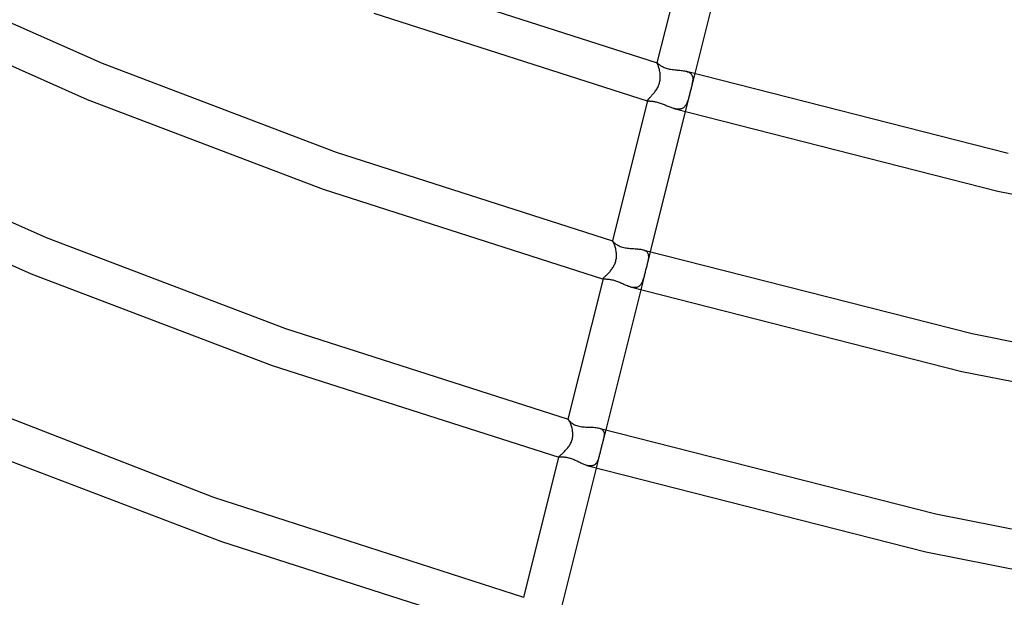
# Model space of a CAD drawing. Header units: millimetres. Extents: x -519 to 519, y -260 to 440.
# Tile 10 of 107: x -260 to -160, y -61 to -2. Entities that reach past the tile are written whole.
import ezdxf

# ---------------------------------------------------------------- set-up
doc = ezdxf.new("R2010")
doc.units = ezdxf.units.MM
doc.layers.add('HIDDEN', color=7, linetype='Continuous')
doc.layers.add('THICK', color=7, linetype='Continuous')

msp = doc.modelspace()

# ---------------------------------------------------------------- linework, layer by layer
at = {"layer": 'HIDDEN'}
for p, q in [((-194.95, -6.75), (-194.96, -6.74)), ((-194.96, -6.74), (-194.96, -6.74)), ((-194.96, -6.74), (-194.95, -6.74)), ((-194.95, -6.74), (-194.95, -6.73)), ((-194.95, -6.73), (-194.95, -6.73)), ((-194.95, -6.73), (-194.95, -6.73)), ((-194.95, -6.73), (-194.95, -6.73)), ((-194.95, -6.77), (-194.95, -6.75)), ((-194.94, -6.79), (-194.95, -6.77)), ((-194.92, -6.83), (-194.94, -6.79)), ((-194.9, -6.88), (-194.92, -6.83)), ((-194.88, -6.93), (-194.9, -6.88)), ((-194.85, -7), (-194.88, -6.93)), ((-194.82, -7.07), (-194.85, -7)), ((-194.8, -7.15), (-194.82, -7.07)), ((-194.77, -7.24), (-194.8, -7.15)), ((-194.74, -7.33), (-194.77, -7.24)), ((-194.71, -7.43), (-194.74, -7.33)), ((-194.69, -7.53), (-194.71, -7.43)), ((-194.67, -7.64), (-194.69, -7.53)), ((-194.65, -7.75), (-194.67, -7.64)), ((-194.64, -7.85), (-194.65, -7.75)), ((-194.63, -7.95), (-194.64, -7.85)), ((-194.62, -8.06), (-194.63, -7.95)), ((-191.11, -7.84), (-192.08, -11.72)), ((-191.94, -7.6), (-191.84, -7.64)), ((-191.84, -7.64), (-191.75, -7.67)), ((-191.75, -7.67), (-191.67, -7.71)), ((-191.67, -7.71), (-191.6, -7.76)), ((-191.6, -7.76), (-191.53, -7.81)), ((-191.53, -7.81), (-191.48, -7.87)), ((-191.48, -7.87), (-191.43, -7.93)), ((-191.43, -7.93), (-191.39, -8)), ((-191.39, -8), (-191.36, -8.07)), ((-194.84, -9.14), (-194.79, -9.04)), ((-194.79, -9.04), (-194.75, -8.93)), ((-194.75, -8.93), (-194.72, -8.82)), ((-194.72, -8.82), (-194.69, -8.71)), ((-194.69, -8.71), (-194.67, -8.61)), ((-194.67, -8.61), (-194.65, -8.5)), ((-194.65, -8.5), (-194.63, -8.39)), ((-194.63, -8.39), (-194.62, -8.28)), ((-194.62, -8.17), (-194.62, -8.06)), ((-194.62, -8.28), (-194.62, -8.17)), ((-191.41, -9.01), (-191.42, -9.09)), ((-191.39, -8.93), (-191.41, -9.01)), ((-191.37, -8.85), (-191.39, -8.93)), ((-191.36, -8.78), (-191.37, -8.85)), ((-191.36, -8.07), (-191.34, -8.15)), ((-191.35, -8.7), (-191.36, -8.78)), ((-191.33, -8.6), (-191.35, -8.7)), ((-191.34, -8.15), (-191.32, -8.23)), ((-191.32, -8.5), (-191.33, -8.6)), ((-191.32, -8.23), (-191.32, -8.32)), ((-191.32, -8.32), (-191.32, -8.41)), ((-191.32, -8.41), (-191.32, -8.5)), ((-195.47, -10.05), (-195.41, -9.98)), ((-195.41, -9.98), (-195.35, -9.91)), ((-195.35, -9.91), (-195.29, -9.84)), ((-195.29, -9.84), (-195.23, -9.77)), ((-195.23, -9.77), (-195.17, -9.69)), ((-195.17, -9.69), (-195.11, -9.6)), ((-195.11, -9.6), (-195.05, -9.52)), ((-195.05, -9.52), (-194.99, -9.43)), ((-194.99, -9.43), (-194.94, -9.34)), ((-194.94, -9.34), (-194.89, -9.24)), ((-194.89, -9.24), (-194.84, -9.14)), ((-191.66, -10.04), (-191.68, -10.13)), ((-191.63, -9.94), (-191.66, -10.04)), ((-191.61, -9.84), (-191.63, -9.94)), ((-191.58, -9.74), (-191.61, -9.84)), ((-191.56, -9.64), (-191.58, -9.74)), ((-191.53, -9.55), (-191.56, -9.64)), ((-191.51, -9.45), (-191.53, -9.55)), ((-191.49, -9.36), (-191.51, -9.45)), ((-191.47, -9.26), (-191.49, -9.36)), ((-191.44, -9.18), (-191.47, -9.26)), ((-191.42, -9.09), (-191.44, -9.18)), ((-195.92, -10.59), (-195.91, -10.57)), ((-195.91, -10.6), (-195.92, -10.59)), ((-195.91, -10.55), (-195.89, -10.52)), ((-195.91, -10.57), (-195.91, -10.55)), ((-195.9, -10.61), (-195.91, -10.6)), ((-195.89, -10.62), (-195.9, -10.61)), ((-195.89, -10.52), (-195.87, -10.49)), ((-195.88, -10.63), (-195.89, -10.62)), ((-195.85, -10.64), (-195.88, -10.63)), ((-195.87, -10.49), (-195.84, -10.46)), ((-195.84, -10.46), (-195.81, -10.42)), ((-195.81, -10.42), (-195.77, -10.38)), ((-195.77, -10.38), (-195.73, -10.33)), ((-195.73, -10.33), (-195.68, -10.28)), ((-195.68, -10.28), (-195.63, -10.23)), ((-195.63, -10.23), (-195.58, -10.17)), ((-195.58, -10.17), (-195.52, -10.11)), ((-195.52, -10.11), (-195.47, -10.05)), ((-191.99, -10.98), (-192.03, -11.05)), ((-191.95, -10.91), (-191.99, -10.98)), ((-191.91, -10.84), (-191.95, -10.91)), ((-191.88, -10.76), (-191.91, -10.84)), ((-191.85, -10.68), (-191.88, -10.76)), ((-191.82, -10.59), (-191.85, -10.68)), ((-191.79, -10.5), (-191.82, -10.59)), ((-191.76, -10.41), (-191.79, -10.5)), ((-191.74, -10.32), (-191.76, -10.41)), ((-191.71, -10.23), (-191.74, -10.32)), ((-191.68, -10.13), (-191.71, -10.23)), ((-193.16, -11.41), (-193.25, -11.39)), ((-193.08, -11.43), (-193.16, -11.41)), ((-192.99, -11.45), (-193.08, -11.43)), ((-192.91, -11.46), (-192.99, -11.45)), ((-192.83, -11.47), (-192.91, -11.46)), ((-192.75, -11.47), (-192.83, -11.47)), ((-192.67, -11.46), (-192.75, -11.47)), ((-192.6, -11.46), (-192.67, -11.46)), ((-192.53, -11.44), (-192.6, -11.46)), ((-192.46, -11.42), (-192.53, -11.44)), ((-192.39, -11.39), (-192.46, -11.42)), ((-192.33, -11.36), (-192.39, -11.39)), ((-192.27, -11.32), (-192.33, -11.36)), ((-192.22, -11.28), (-192.27, -11.32)), ((-192.17, -11.23), (-192.22, -11.28)), ((-192.12, -11.17), (-192.17, -11.23)), ((-192.07, -11.11), (-192.12, -11.17)), ((-192.03, -11.05), (-192.07, -11.11)), ((-199.49, -24.91), (-199.5, -24.91)), ((-199.5, -24.91), (-199.5, -24.91)), ((-199.5, -24.91), (-199.5, -24.91)), ((-199.5, -24.91), (-199.5, -24.91)), ((-199.5, -24.91), (-199.5, -24.91)), ((-199.5, -24.91), (-199.5, -24.91)), ((-199.5, -24.91), (-199.5, -24.91)), ((-199.48, -24.93), (-199.49, -24.91)), ((-199.47, -24.96), (-199.48, -24.93)), ((-199.45, -24.99), (-199.47, -24.96)), ((-199.42, -25.04), (-199.45, -24.99)), ((-199.4, -25.09), (-199.42, -25.04)), ((-199.36, -25.16), (-199.4, -25.09)), ((-199.33, -25.23), (-199.36, -25.16)), ((-199.3, -25.32), (-199.33, -25.23)), ((-199.26, -25.41), (-199.3, -25.32)), ((-199.23, -25.5), (-199.26, -25.41)), ((-199.2, -25.61), (-199.23, -25.5)), ((-199.17, -25.71), (-199.2, -25.61)), ((-199.14, -25.83), (-199.17, -25.71)), ((-199.12, -25.94), (-199.14, -25.83)), ((-199.11, -26.04), (-199.12, -25.94)), ((-199.1, -26.14), (-199.11, -26.04)), ((-196.39, -25.8), (-196.3, -25.83)), ((-196.3, -25.83), (-196.22, -25.87)), ((-196.22, -25.87), (-196.14, -25.91)), ((-196.14, -25.91), (-196.07, -25.95)), ((-196.07, -25.95), (-196.01, -26)), ((-196.01, -26), (-195.96, -26.06)), ((-195.65, -26.02), (-195.96, -27.27)), ((-195.96, -26.06), (-195.92, -26.12)), ((-199.23, -27.16), (-199.19, -27.06)), ((-199.19, -27.06), (-199.16, -26.96)), ((-199.16, -26.96), (-199.14, -26.86)), ((-199.14, -26.86), (-199.12, -26.76)), ((-199.12, -26.76), (-199.1, -26.65)), ((-199.09, -26.24), (-199.1, -26.14)), ((-199.1, -26.65), (-199.09, -26.55)), ((-199.08, -26.34), (-199.09, -26.24)), ((-199.09, -26.55), (-199.08, -26.44)), ((-199.08, -26.44), (-199.08, -26.34)), ((-195.91, -27.07), (-195.93, -27.13)), ((-195.92, -26.12), (-195.89, -26.19)), ((-195.9, -27), (-195.91, -27.07)), ((-195.89, -26.94), (-195.9, -27)), ((-195.89, -26.19), (-195.86, -26.26)), ((-195.87, -26.88), (-195.89, -26.94)), ((-195.86, -26.78), (-195.87, -26.88)), ((-195.86, -26.26), (-195.85, -26.33)), ((-195.84, -26.68), (-195.86, -26.78)), ((-195.85, -26.33), (-195.84, -26.41)), ((-195.84, -26.41), (-195.83, -26.5)), ((-195.83, -26.5), (-195.84, -26.59)), ((-195.84, -26.59), (-195.84, -26.68)), ((-199.87, -28.16), (-199.81, -28.09)), ((-199.81, -28.09), (-199.75, -28.02)), ((-199.75, -28.02), (-199.69, -27.95)), ((-199.69, -27.95), (-199.63, -27.87)), ((-199.63, -27.87), (-199.57, -27.79)), ((-199.57, -27.79), (-199.52, -27.71)), ((-199.52, -27.71), (-199.46, -27.63)), ((-199.46, -27.63), (-199.41, -27.54)), ((-199.41, -27.54), (-199.36, -27.45)), ((-199.36, -27.45), (-199.31, -27.35)), ((-199.31, -27.35), (-199.26, -27.26)), ((-199.26, -27.26), (-199.23, -27.16)), ((-196.15, -28.01), (-196.18, -28.12)), ((-196.12, -27.9), (-196.15, -28.01)), ((-196.1, -27.79), (-196.12, -27.9)), ((-196.07, -27.69), (-196.1, -27.79)), ((-196.04, -27.58), (-196.07, -27.69)), ((-196.01, -27.47), (-196.04, -27.58)), ((-195.99, -27.37), (-196.01, -27.47)), ((-195.96, -27.27), (-195.99, -27.37)), ((-195.95, -27.2), (-195.96, -27.27)), ((-195.93, -27.13), (-195.95, -27.2)), ((-200.46, -28.76), (-200.45, -28.75)), ((-200.46, -28.77), (-200.46, -28.76)), ((-200.46, -28.78), (-200.46, -28.77)), ((-200.45, -28.79), (-200.46, -28.78)), ((-200.45, -28.75), (-200.44, -28.73)), ((-200.44, -28.8), (-200.45, -28.79)), ((-200.45, -28.79), (-200.45, -28.79)), ((-200.44, -28.73), (-200.42, -28.7)), ((-200.42, -28.8), (-200.44, -28.8)), ((-200.42, -28.7), (-200.4, -28.68)), ((-200.4, -28.68), (-200.37, -28.65)), ((-200.37, -28.65), (-200.34, -28.61)), ((-200.34, -28.61), (-200.3, -28.58)), ((-200.3, -28.58), (-200.25, -28.53)), ((-200.25, -28.53), (-200.21, -28.49)), ((-200.21, -28.49), (-200.16, -28.44)), ((-200.16, -28.44), (-200.1, -28.39)), ((-200.1, -28.39), (-200.05, -28.34)), ((-200.05, -28.34), (-199.99, -28.28)), ((-199.99, -28.28), (-199.93, -28.22)), ((-199.93, -28.22), (-199.87, -28.16)), ((-196.23, -28.34), (-196.62, -29.9)), ((-196.45, -29.07), (-196.49, -29.14)), ((-196.42, -28.98), (-196.45, -29.07)), ((-196.39, -28.9), (-196.42, -28.98)), ((-196.36, -28.81), (-196.39, -28.9)), ((-196.33, -28.72), (-196.36, -28.81)), ((-196.31, -28.63), (-196.33, -28.72)), ((-196.28, -28.53), (-196.31, -28.63)), ((-196.25, -28.44), (-196.28, -28.53)), ((-196.23, -28.34), (-196.25, -28.44)), ((-196.2, -28.23), (-196.23, -28.34)), ((-196.18, -28.12), (-196.2, -28.23)), ((-197.59, -29.62), (-197.68, -29.6)), ((-197.5, -29.64), (-197.59, -29.62)), ((-197.41, -29.65), (-197.5, -29.64)), ((-197.33, -29.66), (-197.41, -29.65)), ((-197.25, -29.67), (-197.33, -29.66)), ((-197.17, -29.66), (-197.25, -29.67)), ((-197.09, -29.65), (-197.17, -29.66)), ((-197.02, -29.64), (-197.09, -29.65)), ((-196.95, -29.61), (-197.02, -29.64)), ((-196.89, -29.59), (-196.95, -29.61)), ((-196.82, -29.55), (-196.89, -29.59)), ((-196.77, -29.51), (-196.82, -29.55)), ((-196.71, -29.46), (-196.77, -29.51)), ((-196.66, -29.41), (-196.71, -29.46)), ((-196.61, -29.35), (-196.66, -29.41)), ((-196.57, -29.28), (-196.61, -29.35)), ((-196.53, -29.22), (-196.57, -29.28)), ((-196.49, -29.14), (-196.53, -29.22)), ((-204.03, -43.08), (-204.04, -43.08)), ((-204.04, -43.08), (-204.04, -43.08)), ((-204.04, -43.08), (-204.04, -43.08)), ((-204.04, -43.08), (-204.04, -43.08)), ((-204.04, -43.08), (-204.04, -43.08)), ((-204.03, -43.09), (-204.03, -43.08)), ((-204.03, -43.08), (-204.03, -43.08)), ((-204.01, -43.11), (-204.03, -43.09)), ((-203.99, -43.13), (-204.01, -43.11)), ((-203.96, -43.17), (-203.99, -43.13)), ((-203.93, -43.22), (-203.96, -43.17)), ((-203.9, -43.28), (-203.93, -43.22)), ((-203.86, -43.35), (-203.9, -43.28)), ((-203.83, -43.42), (-203.86, -43.35)), ((-203.79, -43.51), (-203.83, -43.42)), ((-203.75, -43.6), (-203.79, -43.51)), ((-203.71, -43.7), (-203.75, -43.6)), ((-203.68, -43.8), (-203.71, -43.7)), ((-203.64, -43.91), (-203.68, -43.8)), ((-203.61, -44.02), (-203.64, -43.91)), ((-203.59, -44.14), (-203.61, -44.02)), ((-203.57, -44.24), (-203.59, -44.14)), ((-200.85, -44), (-200.76, -44.03)), ((-200.76, -44.03), (-200.68, -44.07)), ((-200.68, -44.07), (-200.6, -44.11)), ((-200.6, -44.11), (-200.54, -44.16)), ((-200.54, -44.16), (-200.48, -44.21)), ((-203.65, -45.27), (-203.61, -45.17)), ((-203.61, -45.17), (-203.59, -45.07)), ((-203.59, -45.07), (-203.57, -44.96)), ((-203.56, -44.34), (-203.57, -44.24)), ((-203.57, -44.96), (-203.55, -44.86)), ((-203.55, -44.44), (-203.56, -44.34)), ((-203.54, -44.54), (-203.55, -44.44)), ((-203.55, -44.86), (-203.54, -44.75)), ((-203.54, -44.65), (-203.54, -44.54)), ((-203.54, -44.75), (-203.54, -44.65)), ((-200.48, -44.21), (-200.44, -44.27)), ((-200.19, -44.19), (-200.44, -45.2)), ((-200.44, -44.27), (-200.4, -44.34)), ((-200.43, -45.17), (-200.44, -45.19)), ((-200.42, -45.13), (-200.43, -45.15)), ((-200.43, -45.15), (-200.43, -45.17)), ((-200.41, -45.08), (-200.42, -45.1)), ((-200.42, -45.1), (-200.42, -45.13)), ((-200.39, -44.95), (-200.41, -45.06)), ((-200.41, -45.06), (-200.41, -45.08)), ((-200.4, -44.34), (-200.38, -44.41)), ((-200.37, -44.85), (-200.39, -44.95)), ((-200.38, -44.41), (-200.36, -44.49)), ((-200.36, -44.75), (-200.37, -44.85)), ((-200.36, -44.49), (-200.35, -44.57)), ((-200.35, -44.66), (-200.36, -44.75)), ((-200.35, -44.57), (-200.35, -44.66)), ((-204.24, -46.23), (-204.18, -46.16)), ((-204.18, -46.16), (-204.11, -46.08)), ((-204.11, -46.08), (-204.05, -46)), ((-204.05, -46), (-203.99, -45.92)), ((-203.99, -45.92), (-203.93, -45.84)), ((-203.93, -45.84), (-203.87, -45.75)), ((-203.87, -45.75), (-203.82, -45.66)), ((-203.82, -45.66), (-203.77, -45.56)), ((-203.77, -45.56), (-203.72, -45.47)), ((-203.72, -45.47), (-203.68, -45.37)), ((-203.68, -45.37), (-203.65, -45.27)), ((-200.68, -46.11), (-200.7, -46.21)), ((-200.65, -46.01), (-200.68, -46.11)), ((-200.63, -45.91), (-200.65, -46.01)), ((-200.61, -45.82), (-200.63, -45.91)), ((-200.58, -45.72), (-200.61, -45.82)), ((-200.56, -45.63), (-200.58, -45.72)), ((-200.53, -45.54), (-200.56, -45.63)), ((-200.51, -45.45), (-200.53, -45.54)), ((-200.48, -45.36), (-200.51, -45.45)), ((-200.46, -45.28), (-200.48, -45.36)), ((-200.44, -45.19), (-200.46, -45.28)), ((-205, -46.94), (-204.98, -46.92)), ((-205, -46.95), (-205, -46.94)), ((-205, -46.96), (-205, -46.95)), ((-205, -46.97), (-205, -46.96)), ((-205, -46.96), (-205, -46.96)), ((-205, -46.96), (-205, -46.96)), ((-204.99, -46.97), (-205, -46.97)), ((-204.98, -46.97), (-204.99, -46.97)), ((-204.98, -46.92), (-204.97, -46.9)), ((-204.97, -46.9), (-204.94, -46.88)), ((-204.94, -46.88), (-204.91, -46.85)), ((-204.91, -46.85), (-204.88, -46.82)), ((-204.88, -46.82), (-204.83, -46.79)), ((-204.83, -46.79), (-204.79, -46.75)), ((-204.79, -46.75), (-204.74, -46.7)), ((-204.74, -46.7), (-204.68, -46.66)), ((-204.68, -46.66), (-204.63, -46.61)), ((-204.63, -46.61), (-204.57, -46.55)), ((-204.57, -46.55), (-204.5, -46.5)), ((-204.5, -46.5), (-204.44, -46.43)), ((-204.44, -46.43), (-204.38, -46.37)), ((-204.38, -46.37), (-204.31, -46.3)), ((-204.31, -46.3), (-204.24, -46.23)), ((-200.84, -46.78), (-201.16, -48.07)), ((-200.93, -47.12), (-200.96, -47.2)), ((-200.91, -47.04), (-200.93, -47.12)), ((-200.88, -46.96), (-200.91, -47.04)), ((-200.86, -46.87), (-200.88, -46.96)), ((-200.84, -46.78), (-200.86, -46.87)), ((-200.81, -46.69), (-200.84, -46.78)), ((-200.79, -46.59), (-200.81, -46.69)), ((-200.77, -46.5), (-200.79, -46.59)), ((-200.75, -46.4), (-200.77, -46.5)), ((-200.72, -46.3), (-200.75, -46.4)), ((-200.7, -46.21), (-200.72, -46.3)), ((-202.03, -47.82), (-202.12, -47.8)), ((-201.95, -47.84), (-202.03, -47.82)), ((-201.87, -47.85), (-201.95, -47.84)), ((-201.79, -47.86), (-201.87, -47.85)), ((-201.72, -47.86), (-201.79, -47.86)), ((-201.64, -47.86), (-201.72, -47.86)), ((-201.57, -47.85), (-201.64, -47.86)), ((-201.51, -47.83), (-201.57, -47.85)), ((-201.44, -47.81), (-201.51, -47.83)), ((-201.38, -47.78), (-201.44, -47.81)), ((-201.33, -47.74), (-201.38, -47.78)), ((-201.27, -47.7), (-201.33, -47.74)), ((-201.22, -47.66), (-201.27, -47.7)), ((-201.18, -47.61), (-201.22, -47.66)), ((-201.14, -47.55), (-201.18, -47.61)), ((-201.1, -47.49), (-201.14, -47.55)), ((-201.06, -47.42), (-201.1, -47.49)), ((-201.02, -47.35), (-201.06, -47.42)), ((-200.99, -47.28), (-201.02, -47.35)), ((-200.96, -47.2), (-200.99, -47.28))]:
    msp.add_line(p, q, dxfattribs=at)
at = {"layer": 'THICK'}
for p, q in [((-191.37, 7.63), (-194.96, -6.74)), ((-187.54, 6.45), (-191.11, -7.84)), ((-273.44, 2.93), (-251.54, -6.78)), ((-222.51, 2.11), (-194.95, -6.73)), ((-275.16, -0.68), (-253.06, -10.48)), ((-223.84, -1.67), (-195.85, -10.64)), ((-251.54, -6.78), (-227.68, -15.86)), ((-194.95, -6.73), (-194.94, -6.74)), ((-194.94, -6.74), (-194.92, -6.75)), ((-194.92, -6.75), (-194.9, -6.77)), ((-194.9, -6.77), (-194.87, -6.8)), ((-194.87, -6.8), (-194.84, -6.83)), ((-194.84, -6.83), (-194.79, -6.86)), ((-194.79, -6.86), (-194.74, -6.9)), ((-194.74, -6.9), (-194.69, -6.94)), ((-194.69, -6.94), (-194.63, -6.99)), ((-194.63, -6.99), (-194.56, -7.03)), ((-194.56, -7.03), (-194.49, -7.07)), ((-194.49, -7.07), (-194.41, -7.12)), ((-194.41, -7.12), (-194.33, -7.16)), ((-194.33, -7.16), (-194.24, -7.2)), ((-194.24, -7.2), (-194.14, -7.24)), ((-194.14, -7.24), (-194.04, -7.27)), ((-194.04, -7.27), (-193.93, -7.31)), ((-193.93, -7.31), (-193.8, -7.34)), ((-193.8, -7.34), (-193.67, -7.37)), ((-193.67, -7.37), (-193.54, -7.39)), ((-193.54, -7.39), (-193.41, -7.42)), ((-193.41, -7.42), (-193.28, -7.43)), ((-193.28, -7.43), (-193.15, -7.45)), ((-193.15, -7.45), (-193.02, -7.46)), ((-193.02, -7.46), (-192.89, -7.47)), ((-192.89, -7.47), (-192.76, -7.48)), ((-192.76, -7.48), (-192.63, -7.49)), ((-192.63, -7.49), (-192.51, -7.51)), ((-192.51, -7.51), (-192.39, -7.52)), ((-192.39, -7.52), (-192.27, -7.54)), ((-192.27, -7.54), (-192.15, -7.56)), ((-192.15, -7.56), (-192.04, -7.58)), ((-192.04, -7.58), (-191.94, -7.6)), ((-191.94, -7.6), (-159.13, -15.97)), ((-253.06, -10.48), (-229.01, -19.64)), ((-195.91, -10.57), (-199.5, -24.91)), ((-195.82, -10.65), (-195.85, -10.64)), ((-195.78, -10.65), (-195.82, -10.65)), ((-195.74, -10.66), (-195.78, -10.65)), ((-195.69, -10.66), (-195.74, -10.66)), ((-195.64, -10.67), (-195.69, -10.66)), ((-195.57, -10.67), (-195.64, -10.67)), ((-195.51, -10.68), (-195.57, -10.67)), ((-195.44, -10.69), (-195.51, -10.68)), ((-195.36, -10.7), (-195.44, -10.69)), ((-195.28, -10.71), (-195.36, -10.7)), ((-195.19, -10.72), (-195.28, -10.71)), ((-195.1, -10.74), (-195.19, -10.72)), ((-195, -10.76), (-195.1, -10.74)), ((-194.91, -10.79), (-195, -10.76)), ((-194.81, -10.81), (-194.91, -10.79)), ((-194.71, -10.84), (-194.81, -10.81)), ((-194.61, -10.88), (-194.71, -10.84)), ((-194.51, -10.91), (-194.61, -10.88)), ((-194.41, -10.95), (-194.51, -10.91)), ((-194.31, -10.99), (-194.41, -10.95)), ((-194.21, -11.03), (-194.31, -10.99)), ((-194.11, -11.07), (-194.21, -11.03)), ((-192.08, -11.72), (-195.65, -26.02)), ((-194.01, -11.11), (-194.11, -11.07)), ((-193.91, -11.15), (-194.01, -11.11)), ((-193.82, -11.19), (-193.91, -11.15)), ((-193.72, -11.22), (-193.82, -11.19)), ((-193.63, -11.26), (-193.72, -11.22)), ((-193.53, -11.3), (-193.63, -11.26)), ((-193.44, -11.33), (-193.53, -11.3)), ((-193.34, -11.36), (-193.44, -11.33)), ((-193.25, -11.39), (-193.34, -11.36)), ((-193.25, -11.39), (-160.2, -19.83)), ((-279.66, -14.61), (-257.26, -24.55)), ((-227.68, -15.86), (-199.5, -24.91)), ((-281.38, -18.22), (-258.78, -28.25)), ((-229.01, -19.64), (-200.42, -28.8)), ((-160.2, -19.83), (-125.31, -26.72)), ((-257.26, -24.55), (-232.86, -33.84)), ((-199.5, -24.91), (-199.49, -24.91)), ((-199.49, -24.91), (-199.48, -24.93)), ((-199.48, -24.93), (-199.46, -24.95)), ((-199.46, -24.95), (-199.44, -24.97)), ((-199.44, -24.97), (-199.4, -25.01)), ((-199.4, -25.01), (-199.37, -25.05)), ((-199.37, -25.05), (-199.32, -25.09)), ((-199.32, -25.09), (-199.27, -25.13)), ((-199.27, -25.13), (-199.21, -25.18)), ((-199.21, -25.18), (-199.14, -25.23)), ((-199.14, -25.23), (-199.07, -25.28)), ((-199.07, -25.28), (-198.99, -25.33)), ((-198.99, -25.33), (-198.9, -25.37)), ((-198.9, -25.37), (-198.8, -25.42)), ((-198.8, -25.42), (-198.7, -25.46)), ((-198.7, -25.46), (-198.6, -25.5)), ((-198.6, -25.5), (-198.49, -25.54)), ((-198.49, -25.54), (-198.35, -25.57)), ((-198.35, -25.57), (-198.22, -25.6)), ((-198.22, -25.6), (-198.09, -25.62)), ((-198.09, -25.62), (-197.96, -25.64)), ((-197.96, -25.64), (-197.83, -25.65)), ((-197.83, -25.65), (-197.7, -25.67)), ((-197.7, -25.67), (-197.58, -25.67)), ((-197.58, -25.67), (-197.45, -25.68)), ((-197.45, -25.68), (-197.32, -25.69)), ((-197.32, -25.69), (-197.19, -25.7)), ((-197.19, -25.7), (-197.07, -25.71)), ((-197.07, -25.71), (-196.95, -25.72)), ((-196.95, -25.72), (-196.83, -25.73)), ((-196.83, -25.73), (-196.71, -25.74)), ((-196.71, -25.74), (-196.6, -25.76)), ((-196.6, -25.76), (-196.49, -25.78)), ((-196.49, -25.78), (-196.39, -25.8)), ((-196.39, -25.8), (-162.82, -34.36)), ((-258.78, -28.25), (-234.19, -37.61)), ((-200.46, -28.76), (-204.04, -43.08)), ((-200.4, -28.81), (-200.42, -28.8)), ((-200.37, -28.81), (-200.4, -28.81)), ((-200.33, -28.82), (-200.37, -28.81)), ((-200.29, -28.82), (-200.33, -28.82)), ((-200.25, -28.82), (-200.29, -28.82)), ((-200.2, -28.82), (-200.25, -28.82)), ((-200.14, -28.82), (-200.2, -28.82)), ((-200.08, -28.83), (-200.14, -28.82)), ((-200.02, -28.83), (-200.08, -28.83)), ((-199.95, -28.83), (-200.02, -28.83)), ((-199.87, -28.84), (-199.95, -28.83)), ((-199.79, -28.85), (-199.87, -28.84)), ((-199.71, -28.86), (-199.79, -28.85)), ((-199.62, -28.88), (-199.71, -28.86)), ((-199.53, -28.9), (-199.62, -28.88)), ((-199.44, -28.92), (-199.53, -28.9)), ((-199.34, -28.95), (-199.44, -28.92)), ((-199.24, -28.98), (-199.34, -28.95)), ((-199.15, -29.01), (-199.24, -28.98)), ((-199.05, -29.04), (-199.15, -29.01)), ((-198.95, -29.08), (-199.05, -29.04)), ((-198.85, -29.12), (-198.95, -29.08)), ((-198.75, -29.16), (-198.85, -29.12)), ((-196.62, -29.9), (-200.19, -44.19)), ((-198.65, -29.21), (-198.75, -29.16)), ((-198.55, -29.25), (-198.65, -29.21)), ((-198.45, -29.29), (-198.55, -29.25)), ((-198.35, -29.34), (-198.45, -29.29)), ((-198.26, -29.38), (-198.35, -29.34)), ((-198.16, -29.42), (-198.26, -29.38)), ((-198.06, -29.46), (-198.16, -29.42)), ((-197.96, -29.5), (-198.06, -29.46)), ((-197.87, -29.54), (-197.96, -29.5)), ((-197.77, -29.57), (-197.87, -29.54)), ((-197.68, -29.6), (-197.77, -29.57)), ((-197.68, -29.6), (-163.88, -38.22)), ((-232.86, -33.84), (-204.03, -43.08)), ((-162.82, -34.36), (-127.38, -41.35)), ((-234.19, -37.61), (-204.98, -46.97)), ((-163.88, -38.22), (-128.19, -45.27)), ((-266.92, -40.67), (-240.18, -51.05)), ((-204.04, -43.08), (-204.03, -43.09)), ((-204.03, -43.09), (-204.02, -43.11)), ((-204.02, -43.11), (-204.01, -43.14)), ((-204.01, -43.14), (-203.99, -43.17)), ((-203.99, -43.17), (-203.96, -43.21)), ((-203.96, -43.21), (-203.92, -43.25)), ((-203.92, -43.25), (-203.87, -43.29)), ((-203.87, -43.29), (-203.82, -43.34)), ((-203.82, -43.34), (-203.76, -43.4)), ((-203.76, -43.4), (-203.7, -43.45)), ((-203.7, -43.45), (-203.62, -43.5)), ((-203.62, -43.5), (-203.54, -43.55)), ((-203.54, -43.55), (-203.46, -43.6)), ((-203.46, -43.6), (-203.36, -43.65)), ((-203.36, -43.65), (-203.26, -43.7)), ((-203.26, -43.7), (-203.15, -43.74)), ((-203.15, -43.74), (-203.04, -43.77)), ((-203.04, -43.77), (-202.9, -43.81)), ((-202.9, -43.81), (-202.76, -43.84)), ((-202.76, -43.84), (-202.62, -43.86)), ((-202.62, -43.86), (-202.48, -43.87)), ((-202.48, -43.87), (-202.35, -43.88)), ((-202.35, -43.88), (-202.22, -43.89)), ((-202.22, -43.89), (-202.08, -43.9)), ((-202.08, -43.9), (-201.95, -43.9)), ((-201.95, -43.9), (-201.81, -43.91)), ((-201.81, -43.91), (-201.68, -43.91)), ((-201.68, -43.91), (-201.55, -43.91)), ((-201.55, -43.91), (-201.42, -43.92)), ((-201.42, -43.92), (-201.3, -43.93)), ((-201.3, -43.93), (-201.18, -43.94)), ((-201.18, -43.94), (-201.06, -43.96)), ((-201.06, -43.96), (-200.96, -43.98)), ((-200.96, -43.98), (-200.85, -44)), ((-200.85, -44), (-166.52, -52.75)), ((-264.5, -46.01), (-239.37, -55.58)), ((-205, -46.95), (-208.58, -61.27)), ((-204.97, -46.98), (-204.98, -46.97)), ((-204.94, -46.98), (-204.97, -46.98)), ((-204.91, -46.98), (-204.94, -46.98)), ((-204.87, -46.98), (-204.91, -46.98)), ((-204.83, -46.98), (-204.87, -46.98)), ((-204.79, -46.97), (-204.83, -46.98)), ((-204.73, -46.97), (-204.79, -46.97)), ((-204.68, -46.97), (-204.73, -46.97)), ((-204.62, -46.97), (-204.68, -46.97)), ((-204.55, -46.97), (-204.62, -46.97)), ((-204.48, -46.97), (-204.55, -46.97)), ((-204.4, -46.98), (-204.48, -46.97)), ((-204.32, -46.99), (-204.4, -46.98)), ((-204.24, -47), (-204.32, -46.99)), ((-204.15, -47.01), (-204.24, -47)), ((-204.06, -47.03), (-204.15, -47.01)), ((-203.96, -47.05), (-204.06, -47.03)), ((-203.87, -47.08), (-203.96, -47.05)), ((-203.77, -47.11), (-203.87, -47.08)), ((-203.68, -47.14), (-203.77, -47.11)), ((-203.58, -47.17), (-203.68, -47.14)), ((-203.49, -47.21), (-203.58, -47.17)), ((-201.16, -48.07), (-204.73, -62.37)), ((-203.39, -47.25), (-203.49, -47.21)), ((-203.29, -47.3), (-203.39, -47.25)), ((-203.2, -47.34), (-203.29, -47.3)), ((-203.1, -47.38), (-203.2, -47.34)), ((-203.01, -47.43), (-203.1, -47.38)), ((-202.92, -47.47), (-203.01, -47.43)), ((-202.83, -47.51), (-202.92, -47.47)), ((-202.73, -47.56), (-202.83, -47.51)), ((-202.64, -47.6), (-202.73, -47.56)), ((-202.55, -47.64), (-202.64, -47.6)), ((-202.47, -47.68), (-202.55, -47.64)), ((-202.38, -47.71), (-202.47, -47.68)), ((-202.29, -47.74), (-202.38, -47.71)), ((-202.2, -47.77), (-202.29, -47.74)), ((-202.12, -47.8), (-202.2, -47.77)), ((-202.12, -47.8), (-167.55, -56.62)), ((-240.18, -51.05), (-208.58, -61.26)), ((-166.52, -52.75), (-130.27, -59.9)), ((-239.37, -55.58), (-209.54, -65.14)), ((-167.55, -56.62), (-131.06, -63.82))]:
    msp.add_line(p, q, dxfattribs=at)

doc.saveas('drawing.dxf')
